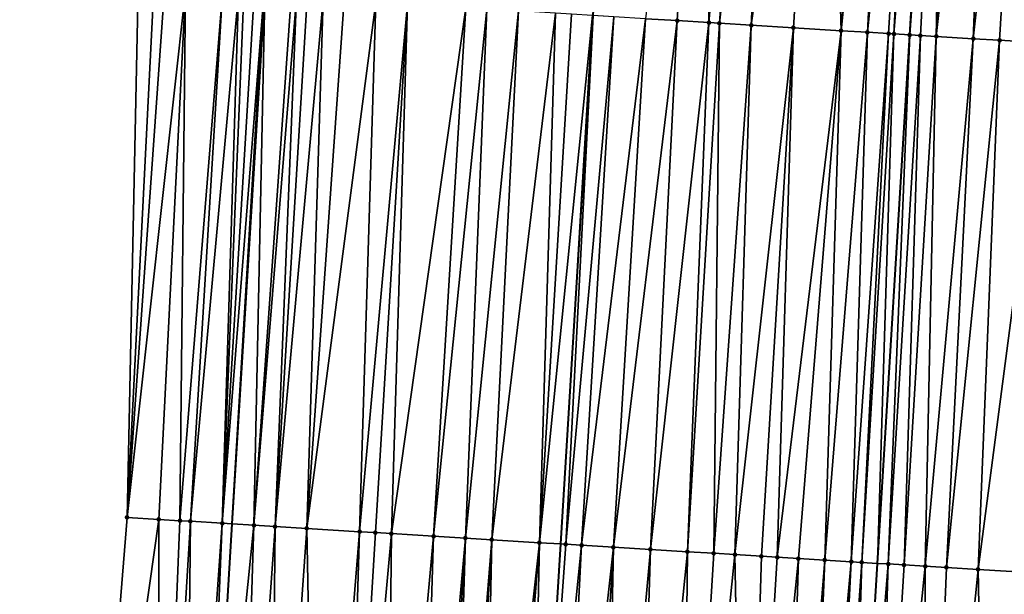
# Model space of a CAD drawing. Header units: feet. Extents: x 2004186 to 2014793, y 836912 to 864902.
# Tile 180 of 256: x 2010520 to 2010557, y 842546 to 842568. Entities that reach past the tile are written whole.
import ezdxf

# ---------------------------------------------------------------- set-up
doc = ezdxf.new("R2010")
doc.units = ezdxf.units.FT
doc.header["$LTSCALE"] = 100
doc.header["$MEASUREMENT"] = 0
for name, color, linetype, lineweight in [('EP_Travel Lane', 5, 'Continuous', 40), ('GPL_Skip Line', 2, 'Continuous', 40), ('Road Shots', 4, 'Continuous', 200), ('Road X-Section', 30, 'Continuous', 13)]:
    doc.layers.add(name, color=color, linetype=linetype, lineweight=lineweight)
doc.layers.add('I-77 SB_MM21-27-Surface-Border', color=7, linetype='Continuous')
doc.layers.add('I-77 SB_MM21-27-Surface-TIN', color=7, linetype='Continuous')

msp = doc.modelspace()

# ---------------------------------------------------------------- linework, layer by layer
at = {"layer": 'EP_Travel Lane'}
msp.add_polyline3d([(2010523.174799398, 842469.2187934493, 373.3575301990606), (2010524.374323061, 842489.1736801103, 373.7397270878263), (2010525.569789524, 842509.1305880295, 374.1202389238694), (2010526.765268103, 842529.0876982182, 374.4901710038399), (2010527.960967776, 842549.0484993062, 374.8364427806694), (2010529.156592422, 842569.0080479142, 375.2129145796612), (2010530.352189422, 842588.9671350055, 375.6126191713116), (2010531.547774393, 842608.9260212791, 375.977037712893), (2010532.771014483, 842628.9081064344, 376.3447920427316), (2010534.022790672, 842648.8669012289, 376.7129737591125), (2010535.277433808, 842668.8238715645, 377.0881937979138), (2010536.532073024, 842688.7807795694, 377.4562459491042), (2010537.786650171, 842708.7367002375, 377.8447404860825), (2010539.041278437, 842728.6934340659, 378.2420773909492), (2010540.295850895, 842748.6492801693, 378.5912493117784), (2010541.550442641, 842768.6054330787, 378.9572270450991), (2010542.774096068, 842788.5522059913, 379.3796865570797), (2010543.963645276, 842808.5098754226, 379.7518848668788)], dxfattribs=at)
at = {"layer": 'GPL_Skip Line'}
for points in [[(2010535.451572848, 842468.4677420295, 373.5754094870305), (2010536.681232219, 842488.4212770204, 373.9708214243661), (2010537.911588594, 842508.3761766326, 374.3450810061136), (2010539.141940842, 842528.3310093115, 374.7111592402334), (2010540.372495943, 842548.2891320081, 375.0899000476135), (2010541.602987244, 842568.2462199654, 375.4813899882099), (2010542.833489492, 842588.203485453, 375.8690829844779), (2010544.063976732, 842608.1605075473, 376.2407427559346), (2010545.288220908, 842628.1306613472, 376.5977184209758), (2010546.503825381, 842648.0911494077, 376.939831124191), (2010547.71855631, 842668.0502623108, 377.3090849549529), (2010548.933297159, 842688.0095381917, 377.6818148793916), (2010550.147974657, 842707.9677731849, 378.0793417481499), (2010551.362725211, 842727.9272085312, 378.4561895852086), (2010552.577375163, 842747.8849909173, 378.8409683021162), (2010553.79206176, 842767.8433754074, 379.2160057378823), (2010555.017611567, 842787.7945673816, 379.616245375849), (2010556.256341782, 842807.7497787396, 379.9828878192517)], [(2010547.489454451, 842467.7320818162, 373.7480669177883), (2010548.703019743, 842487.6876625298, 374.1239845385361), (2010549.916044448, 842507.643486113, 374.5050017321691), (2010551.129055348, 842527.5990825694, 374.8773550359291), (2010552.342279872, 842547.5581934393, 375.2622168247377), (2010553.555455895, 842567.5165063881, 375.6433028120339), (2010554.768619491, 842587.4746148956, 376.0439856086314), (2010555.981811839, 842607.4331964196, 376.4019611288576), (2010557.204381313, 842627.3916902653, 376.7757717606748), (2010558.437655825, 842647.350127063, 377.1146754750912), (2010559.671907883, 842667.307606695, 377.4885332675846), (2010560.906190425, 842687.2655792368, 377.8657915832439), (2010562.140433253, 842707.222909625, 378.2480073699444), (2010563.374723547, 842727.1810075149, 378.6252666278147), (2010564.60892005, 842747.1375888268, 379.0156387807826), (2010565.843141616, 842767.0945754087, 379.3982822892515), (2010567.074007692, 842787.0495573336, 379.7938540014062), (2010568.301262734, 842807.0058712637, 380.1631374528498)]]:
    msp.add_polyline3d(points, dxfattribs=at)
at = {"layer": 'I-77 SB_MM21-27-Surface-Border', "color": 3, "linetype": 'ByBlock', "lineweight": -2}
msp.add_polyline3d([(2010519.940937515, 842469.4171024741, 373.2752140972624), (2010520.954776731, 842489.3832712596, 373.6470903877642), (2010521.369297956, 842509.3880063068, 374.0086290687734), (2010522.382742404, 842529.3568081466, 374.3527234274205), (2010523.9952566, 842549.2920872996, 374.7062624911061), (2010524.409969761, 842569.29997995, 375.0393105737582), (2010525.223891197, 842589.2827017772, 375.4143350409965), (2010526.237387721, 842609.2523603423, 375.7785892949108), (2010527.262117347, 842629.2520569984, 376.1351105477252), (2010528.495477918, 842649.211868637, 376.5293268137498), (2010529.929418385, 842669.1581314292, 376.9032130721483), (2010530.964102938, 842689.1287828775, 377.2643487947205), (2010532.198349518, 842709.0861739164, 377.6408014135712), (2010534.430707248, 842728.9821303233, 378.0613353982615), (2010535.864508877, 842748.9261481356, 378.4432108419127), (2010537.49795192, 842768.858189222, 378.8464908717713), (2010539.925893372, 842788.7288353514, 379.3046050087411), (2010539.556153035, 842808.7831639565, 379.6287610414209)], dxfattribs=at)
at = {"layer": 'I-77 SB_MM21-27-Surface-TIN', "color": 128, "linetype": 'ByBlock', "lineweight": -2}
for points in [[(2010545.984981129, 842588.0109945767, 375.9168848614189), (2010543.574037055, 842568.1258377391, 375.5104911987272), (2010544.771809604, 842568.0527556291, 375.5245025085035)], [(2010545.984981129, 842588.0109945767, 375.9168848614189), (2010544.771809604, 842568.0527556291, 375.5245025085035), (2010545.969578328, 842567.9796105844, 375.5417332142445)], [(2010547.781629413, 842587.9011980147, 375.9471597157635), (2010545.984981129, 842588.0109945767, 375.9168848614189), (2010545.969578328, 842567.9796105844, 375.5417332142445)], [(2010547.781629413, 842587.9011980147, 375.9471597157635), (2010545.969578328, 842567.9796105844, 375.5417332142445), (2010546.36883567, 842567.955247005, 375.546550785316)], [(2010548.580138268, 842587.8523749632, 375.961888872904), (2010547.781629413, 842587.9011980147, 375.9471597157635), (2010546.36883567, 842567.955247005, 375.546550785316)], [(2010548.580138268, 842587.8523749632, 375.961888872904), (2010546.36883567, 842567.955247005, 375.546550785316), (2010547.566599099, 842567.8820148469, 375.5682377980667)], [(2010550.376791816, 842587.742664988, 375.9876768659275), (2010548.580138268, 842587.8523749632, 375.961888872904), (2010547.566599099, 842567.8820148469, 375.5682377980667)], [(2010550.376791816, 842587.742664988, 375.9876768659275), (2010547.566599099, 842567.8820148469, 375.5682377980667), (2010549.16362412, 842567.7844890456, 375.5911647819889)], [(2010550.376791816, 842587.742664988, 375.9876768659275), (2010549.16362412, 842567.7844890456, 375.5911647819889), (2010550.960270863, 842567.67466713, 375.6223488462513)], [(2010552.373063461, 842587.6205992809, 376.0249184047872), (2010550.376791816, 842587.742664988, 375.9876768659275), (2010550.960270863, 842567.67466713, 375.6223488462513)], [(2010552.971943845, 842587.583961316, 376.0370367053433), (2010552.373063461, 842587.6205992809, 376.0249184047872), (2010550.960270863, 842567.67466713, 375.6223488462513)], [(2010552.971943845, 842587.583961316, 376.0370367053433), (2010550.960270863, 842567.67466713, 375.6223488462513), (2010551.958403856, 842567.613587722, 375.6431125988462)], [(2010553.970087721, 842587.5230609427, 376.0487924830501), (2010552.971943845, 842587.583961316, 376.0370367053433), (2010551.958403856, 842567.613587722, 375.6431125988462)], [(2010553.970087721, 842587.5230609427, 376.0487924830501), (2010551.958403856, 842567.613587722, 375.6431125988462), (2010552.756920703, 842567.564896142, 375.6509276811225)], [(2010553.970087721, 842587.5230609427, 376.0487924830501), (2010552.756920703, 842567.564896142, 375.6509276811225), (2010552.956552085, 842567.5527589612, 375.6510544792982)], [(2010554.568986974, 842587.486733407, 376.0448246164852), (2010553.970087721, 842587.5230609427, 376.0487924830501), (2010552.956552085, 842567.5527589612, 375.6510544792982)], [(2010554.568986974, 842587.486733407, 376.0448246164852), (2010552.956552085, 842567.5527589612, 375.6510544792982), (2010553.555455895, 842567.5165063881, 375.6433028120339)], [(2010554.568986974, 842587.486733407, 376.0448246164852), (2010553.555455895, 842567.5165063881, 375.6433028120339), (2010554.768619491, 842587.4746148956, 376.0439856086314)], [(2010554.968252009, 842587.4624963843, 376.0431466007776), (2010554.768619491, 842587.4746148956, 376.0439856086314), (2010553.555455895, 842567.5165063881, 375.6433028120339)], [(2010554.968252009, 842587.4624963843, 376.0431466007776), (2010553.555455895, 842567.5165063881, 375.6433028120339), (2010553.954717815, 842567.4922181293, 375.6442673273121)], [(2010554.968252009, 842587.4624963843, 376.0431466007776), (2010553.954717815, 842567.4922181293, 375.6442673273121), (2010554.553621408, 842567.4559619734, 375.6366989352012)], [(2010555.966427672, 842587.402118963, 376.0278034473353), (2010554.968252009, 842587.4624963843, 376.0431466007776), (2010554.553621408, 842567.4559619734, 375.6366989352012)], [(2010556.764972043, 842587.3538802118, 376.0122546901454), (2010555.966427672, 842587.402118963, 376.0278034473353), (2010554.553621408, 842567.4559619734, 375.6366989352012)], [(2010556.764972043, 842587.3538802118, 376.0122546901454), (2010554.553621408, 842567.4559619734, 375.6366989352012), (2010555.951072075, 842567.3715115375, 375.6115061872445)], [(2010558.162416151, 842587.2693218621, 375.9923267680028), (2010556.764972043, 842587.3538802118, 376.0122546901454), (2010555.951072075, 842567.3715115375, 375.6115061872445)], [(2010558.162416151, 842587.2693218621, 375.9923267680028), (2010555.951072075, 842567.3715115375, 375.6115061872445), (2010556.949246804, 842567.3111187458, 375.5971460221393)], [(2010558.162416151, 842587.2693218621, 375.9923267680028), (2010556.949246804, 842567.3111187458, 375.5971460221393), (2010558.745950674, 842567.2022366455, 375.5802537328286)], [(2010525.008844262, 842569.2632451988, 375.0562247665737), (2010524.409969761, 842569.29997995, 375.0393105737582), (2010523.9952566, 842549.2920872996, 374.7062624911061)], [(2010525.408089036, 842569.2386748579, 375.0716192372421), (2010525.008844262, 842569.2632451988, 375.0562247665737), (2010523.9952566, 842549.2920872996, 374.7062624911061)], [(2010526.206569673, 842569.1893875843, 375.1099070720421), (2010525.408089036, 842569.2386748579, 375.0716192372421), (2010523.9952566, 842549.2920872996, 374.7062624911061)], [(2010526.206569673, 842569.1893875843, 375.1099070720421), (2010523.9952566, 842549.2920872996, 374.7062624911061), (2010525.192991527, 842549.2183862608, 374.7523675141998)], [(2010526.206569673, 842569.1893875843, 375.1099070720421), (2010525.192991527, 842549.2183862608, 374.7523675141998), (2010525.991480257, 842549.1692321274, 374.7841425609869)], [(2010527.603931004, 842569.1034674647, 375.1598961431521), (2010526.206569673, 842569.1893875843, 375.1099070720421), (2010525.991480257, 842549.1692321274, 374.7841425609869)], [(2010527.603931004, 842569.1034674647, 375.1598961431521), (2010525.991480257, 842549.1692321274, 374.7841425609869), (2010526.390728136, 842549.1447128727, 374.797044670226)], [(2010528.202797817, 842569.0666062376, 375.183280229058), (2010527.603931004, 842569.1034674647, 375.1598961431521), (2010526.390728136, 842549.1447128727, 374.797044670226)], [(2010528.202797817, 842569.0666062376, 375.183280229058), (2010526.390728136, 842549.1447128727, 374.797044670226), (2010527.588485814, 842549.0713861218, 374.82382153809)], [(2010528.402421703, 842569.0543457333, 375.1897156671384), (2010528.202797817, 842569.0666062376, 375.183280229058), (2010527.588485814, 842549.0713861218, 374.82382153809)], [(2010528.801674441, 842569.0299064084, 375.1984079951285), (2010528.402421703, 842569.0543457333, 375.1897156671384), (2010527.588485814, 842549.0713861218, 374.82382153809)], [(2010528.801674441, 842569.0299064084, 375.1984079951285), (2010527.588485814, 842549.0713861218, 374.82382153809), (2010529.156592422, 842569.0080479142, 375.2129145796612)], [(2010527.588485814, 842549.0713861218, 374.82382153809), (2010527.960967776, 842549.0484993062, 374.8364427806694), (2010529.156592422, 842569.0080479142, 375.2129145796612)], [(2010529.200918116, 842569.0053180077, 375.2147263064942), (2010529.156592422, 842569.0080479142, 375.2129145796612), (2010527.960967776, 842549.0484993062, 374.8364427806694)], [(2010529.200918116, 842569.0053180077, 375.2147263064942), (2010527.960967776, 842549.0484993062, 374.8364427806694), (2010528.78622724, 842548.9977919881, 374.8644060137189)], [(2010530.199024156, 842568.9437951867, 375.2581729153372), (2010529.200918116, 842569.0053180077, 375.2147263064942), (2010528.78622724, 842548.9977919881, 374.8644060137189)], [(2010530.398648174, 842568.9315368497, 375.2644974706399), (2010530.199024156, 842568.9437951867, 375.2581729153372), (2010528.78622724, 842548.9977919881, 374.8644060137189)], [(2010530.398648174, 842568.9315368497, 375.2644974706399), (2010528.78622724, 842548.9977919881, 374.8644060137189), (2010529.584729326, 842548.9488575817, 374.8848343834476)], [(2010530.797903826, 842568.907145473, 375.2707370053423), (2010530.398648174, 842568.9315368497, 375.2644974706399), (2010529.584729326, 842548.9488575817, 374.8848343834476)], [(2010531.396790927, 842568.8706180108, 375.2770473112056), (2010530.797903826, 842568.907145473, 375.2707370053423), (2010529.584729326, 842548.9488575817, 374.8848343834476)], [(2010531.396790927, 842568.8706180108, 375.2770473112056), (2010529.584729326, 842548.9488575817, 374.8848343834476), (2010530.782490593, 842548.8755898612, 374.9085629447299)], [(2010532.195297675, 842568.8217602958, 375.2933610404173), (2010531.396790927, 842568.8706180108, 375.2770473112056), (2010530.782490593, 842548.8755898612, 374.9085629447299)], [(2010533.393061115, 842568.748528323, 375.3150385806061), (2010532.195297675, 842568.8217602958, 375.2933610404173), (2010530.782490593, 842548.8755898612, 374.9085629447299)], [(2010533.393061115, 842568.748528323, 375.3150385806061), (2010530.782490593, 842548.8755898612, 374.9085629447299), (2010532.778771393, 842548.7536747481, 374.9378985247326)], [(2010534.590823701, 842568.6752823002, 375.3374348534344), (2010533.393061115, 842568.748528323, 375.3150385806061), (2010532.778771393, 842548.7536747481, 374.9378985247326)], [(2010534.590823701, 842568.6752823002, 375.3374348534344), (2010532.778771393, 842548.7536747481, 374.9378985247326), (2010533.37765392, 842548.7170720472, 374.9481537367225)], [(2010534.590823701, 842568.6752823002, 375.3374348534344), (2010533.37765392, 842548.7170720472, 374.9481537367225), (2010533.976542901, 842548.6805755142, 374.9529264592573)], [(2010536.786727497, 842568.5410920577, 375.37367931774), (2010534.590823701, 842568.6752823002, 375.3374348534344), (2010533.976542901, 842548.6805755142, 374.9529264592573)], [(2010536.786727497, 842568.5410920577, 375.37367931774), (2010533.976542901, 842548.6805755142, 374.9529264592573), (2010535.573559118, 842548.5829048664, 374.9835500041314)], [(2010537.585230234, 842568.4921683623, 375.3933682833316), (2010536.786727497, 842568.5410920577, 375.37367931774), (2010535.573559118, 842548.5829048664, 374.9835500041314)], [(2010537.585230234, 842568.4921683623, 375.3933682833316), (2010535.573559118, 842548.5829048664, 374.9835500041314), (2010536.771323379, 842548.5096863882, 375.0047356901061)], [(2010538.782995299, 842568.4189631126, 375.4136788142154), (2010537.585230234, 842568.4921683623, 375.3933682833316), (2010536.771323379, 842548.5096863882, 375.0047356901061)], [(2010538.782995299, 842568.4189631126, 375.4136788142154), (2010536.771323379, 842548.5096863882, 375.0047356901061), (2010537.76945601, 842548.4486010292, 375.0260031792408)], [(2010540.18038228, 842568.3334649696, 375.4420816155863), (2010538.782995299, 842568.4189631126, 375.4136788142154), (2010537.76945601, 842548.4486010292, 375.0260031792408)], [(2010540.18038228, 842568.3334649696, 375.4420816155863), (2010537.76945601, 842548.4486010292, 375.0260031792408), (2010539.5660901, 842548.3385709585, 375.0682312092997)], [(2010540.779259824, 842568.2967802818, 375.4564348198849), (2010540.18038228, 842568.3334649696, 375.4420816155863), (2010539.5660901, 842548.3385709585, 375.0682312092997)], [(2010541.577757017, 842568.247765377, 375.4807896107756), (2010540.779259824, 842568.2967802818, 375.4564348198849), (2010539.5660901, 842548.3385709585, 375.0682312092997)], [(2010541.577757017, 842568.247765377, 375.4807896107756), (2010539.5660901, 842548.3385709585, 375.0682312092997), (2010540.372495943, 842548.2891320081, 375.0899000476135)], [(2010541.577757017, 842568.247765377, 375.4807896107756), (2010540.372495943, 842548.2891320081, 375.0899000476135), (2010541.602987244, 842568.2462199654, 375.4813899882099)], [(2010540.564216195, 842548.2773780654, 375.0950517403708), (2010541.602987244, 842568.2462199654, 375.4813899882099), (2010540.372495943, 842548.2891320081, 375.0899000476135)], [(2010542.376260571, 842568.198855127, 375.4997907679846), (2010541.602987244, 842568.2462199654, 375.4813899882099), (2010540.564216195, 842548.2773780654, 375.0950517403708)], [(2010542.376260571, 842568.198855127, 375.4997907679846), (2010540.564216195, 842548.2773780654, 375.0950517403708), (2010541.163098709, 842548.2407751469, 375.1053181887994)], [(2010543.574037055, 842568.1258377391, 375.5104911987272), (2010542.376260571, 842568.198855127, 375.4997907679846), (2010541.163098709, 842548.2407751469, 375.1053181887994)], [(2010543.574037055, 842568.1258377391, 375.5104911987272), (2010541.163098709, 842548.2407751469, 375.1053181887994), (2010542.360874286, 842548.1677428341, 375.1168903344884)], [(2010544.771809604, 842568.0527556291, 375.5245025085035), (2010543.574037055, 842568.1258377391, 375.5104911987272), (2010542.360874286, 842548.1677428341, 375.1168903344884)], [(2010544.771809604, 842568.0527556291, 375.5245025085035), (2010542.360874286, 842548.1677428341, 375.1168903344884), (2010543.758272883, 842548.0824357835, 375.1356938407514)], [(2010545.969578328, 842567.9796105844, 375.5417332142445), (2010544.771809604, 842568.0527556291, 375.5245025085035), (2010543.758272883, 842548.0824357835, 375.1356938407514)], [(2010545.969578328, 842567.9796105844, 375.5417332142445), (2010543.758272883, 842548.0824357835, 375.1356938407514), (2010545.155668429, 842547.9970785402, 375.1570892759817)], [(2010546.36883567, 842567.955247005, 375.546550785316), (2010545.969578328, 842567.9796105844, 375.5417332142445), (2010545.155668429, 842547.9970785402, 375.1570892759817)], [(2010546.36883567, 842567.955247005, 375.546550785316), (2010545.155668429, 842547.9970785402, 375.1570892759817), (2010546.153808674, 842547.9361184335, 375.1718887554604)], [(2010547.566599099, 842567.8820148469, 375.5682377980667), (2010546.36883567, 842567.955247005, 375.546550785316), (2010546.153808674, 842547.9361184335, 375.1718887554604)], [(2010547.566599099, 842567.8820148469, 375.5682377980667), (2010546.153808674, 842547.9361184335, 375.1718887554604), (2010546.952315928, 842547.8872690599, 375.1879260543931)], [(2010549.16362412, 842567.7844890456, 375.5911647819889), (2010547.566599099, 842567.8820148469, 375.5682377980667), (2010546.952315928, 842547.8872690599, 375.1879260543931)], [(2010549.16362412, 842567.7844890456, 375.5911647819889), (2010546.952315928, 842547.8872690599, 375.1879260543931), (2010547.950460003, 842547.8263719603, 375.1994718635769)], [(2010549.16362412, 842567.7844890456, 375.5911647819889), (2010547.950460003, 842547.8263719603, 375.1994718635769), (2010548.549339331, 842547.7897166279, 375.2124449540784)], [(2010550.960270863, 842567.67466713, 375.6223488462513), (2010549.16362412, 842567.7844890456, 375.5911647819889), (2010548.549339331, 842547.7897166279, 375.2124449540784)], [(2010550.960270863, 842567.67466713, 375.6223488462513), (2010548.549339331, 842547.7897166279, 375.2124449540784), (2010549.347845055, 842547.7408420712, 375.2297827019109)], [(2010550.960270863, 842567.67466713, 375.6223488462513), (2010549.347845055, 842547.7408420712, 375.2297827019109), (2010550.345980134, 842547.6797969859, 375.2489704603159)], [(2010551.958403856, 842567.613587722, 375.6431125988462), (2010550.960270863, 842567.67466713, 375.6223488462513), (2010550.345980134, 842547.6797969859, 375.2489704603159)], [(2010551.958403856, 842567.613587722, 375.6431125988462), (2010550.345980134, 842547.6797969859, 375.2489704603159), (2010551.344118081, 842547.618799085, 375.2657216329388)], [(2010552.756920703, 842567.564896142, 375.6509276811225), (2010551.958403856, 842567.613587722, 375.6431125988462), (2010551.344118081, 842547.618799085, 375.2657216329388)], [(2010552.756920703, 842567.564896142, 375.6509276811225), (2010551.344118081, 842547.618799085, 375.2657216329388), (2010551.743381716, 842547.5945390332, 375.2652385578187)], [(2010552.956552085, 842567.5527589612, 375.6510544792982), (2010552.756920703, 842567.564896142, 375.6509276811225), (2010551.743381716, 842547.5945390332, 375.2652385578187)], [(2010552.956552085, 842567.5527589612, 375.6510544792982), (2010551.743381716, 842547.5945390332, 375.2652385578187), (2010552.342279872, 842547.5581934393, 375.2622168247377)], [(2010552.956552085, 842567.5527589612, 375.6510544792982), (2010552.342279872, 842547.5581934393, 375.2622168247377), (2010553.555455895, 842567.5165063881, 375.6433028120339)], [(2010552.74154531, 842547.533963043, 375.260202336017), (2010553.555455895, 842567.5165063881, 375.6433028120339), (2010552.342279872, 842547.5581934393, 375.2622168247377)], [(2010553.954717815, 842567.4922181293, 375.6442673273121), (2010553.555455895, 842567.5165063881, 375.6433028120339), (2010552.74154531, 842547.533963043, 375.260202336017)], [(2010553.954717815, 842567.4922181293, 375.6442673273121), (2010552.74154531, 842547.533963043, 375.260202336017), (2010553.340448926, 842547.4977072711, 375.252542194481)], [(2010554.553621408, 842567.4559619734, 375.6366989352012), (2010553.954717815, 842567.4922181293, 375.6442673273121), (2010553.340448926, 842547.4977072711, 375.252542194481)], [(2010554.553621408, 842567.4559619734, 375.6366989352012), (2010553.340448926, 842547.4977072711, 375.252542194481), (2010554.138997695, 842547.4495408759, 375.2333106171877)], [(2010555.951072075, 842567.3715115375, 375.6115061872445), (2010554.553621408, 842567.4559619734, 375.6366989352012), (2010554.138997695, 842547.4495408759, 375.2333106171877)], [(2010555.951072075, 842567.3715115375, 375.6115061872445), (2010554.138997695, 842547.4495408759, 375.2333106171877), (2010554.937533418, 842547.401159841, 375.2251629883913)], [(2010556.949246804, 842567.3111187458, 375.5971460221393), (2010555.951072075, 842567.3715115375, 375.6115061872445), (2010554.937533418, 842547.401159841, 375.2251629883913)], [(2010556.949246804, 842567.3111187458, 375.5971460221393), (2010554.937533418, 842547.401159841, 375.2251629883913), (2010556.135340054, 842547.3286384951, 375.2103489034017)], [(2010558.745950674, 842567.2022366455, 375.5802537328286), (2010556.949246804, 842567.3111187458, 375.5971460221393), (2010556.135340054, 842547.3286384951, 375.2103489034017)], [(2010558.745950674, 842567.2022366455, 375.5802537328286), (2010556.135340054, 842547.3286384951, 375.2103489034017), (2010559.529112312, 842547.1229440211, 375.1795983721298)], [(2010525.192991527, 842549.2183862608, 374.7523675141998), (2010523.9952566, 842549.2920872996, 374.7062624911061), (2010522.382742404, 842529.3568081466, 374.3527234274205)], [(2010525.192991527, 842549.2183862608, 374.7523675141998), (2010522.382742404, 842529.3568081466, 374.3527234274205), (2010525.177472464, 842529.1850895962, 374.445816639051)], [(2010525.991480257, 842549.1692321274, 374.7841425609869), (2010525.192991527, 842549.2183862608, 374.7523675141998), (2010525.177472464, 842529.1850895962, 374.445816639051)], [(2010526.390728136, 842549.1447128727, 374.797044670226), (2010525.991480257, 842549.1692321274, 374.7841425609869), (2010525.177472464, 842529.1850895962, 374.445816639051)], [(2010526.390728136, 842549.1447128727, 374.797044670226), (2010525.177472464, 842529.1850895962, 374.445816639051), (2010526.175596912, 842529.12386961, 374.4735748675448)], [(2010527.588485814, 842549.0713861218, 374.82382153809), (2010526.390728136, 842549.1447128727, 374.797044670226), (2010526.175596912, 842529.12386961, 374.4735748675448)], [(2010527.588485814, 842549.0713861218, 374.82382153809), (2010526.175596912, 842529.12386961, 374.4735748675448), (2010526.765268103, 842529.0876982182, 374.4901710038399)], [(2010527.588485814, 842549.0713861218, 374.82382153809), (2010526.765268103, 842529.0876982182, 374.4901710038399), (2010527.960967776, 842549.0484993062, 374.8364427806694)], [(2010528.78622724, 842548.9977919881, 374.8644060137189), (2010527.960967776, 842549.0484993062, 374.8364427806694), (2010526.765268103, 842529.0876982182, 374.4901710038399)], [(2010528.78622724, 842548.9977919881, 374.8644060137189), (2010526.765268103, 842529.0876982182, 374.4901710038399), (2010528.171845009, 842529.0014164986, 374.529758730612)], [(2010529.584729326, 842548.9488575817, 374.8848343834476), (2010528.78622724, 842548.9977919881, 374.8644060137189), (2010528.171845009, 842529.0014164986, 374.529758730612)], [(2010529.584729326, 842548.9488575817, 374.8848343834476), (2010528.171845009, 842529.0014164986, 374.529758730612), (2010529.369605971, 842528.9281437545, 374.5533544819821)], [(2010530.782490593, 842548.8755898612, 374.9085629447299), (2010529.584729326, 842548.9488575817, 374.8848343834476), (2010529.369605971, 842528.9281437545, 374.5533544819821)], [(2010530.782490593, 842548.8755898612, 374.9085629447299), (2010529.369605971, 842528.9281437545, 374.5533544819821), (2010531.166256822, 842528.8183894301, 374.5808853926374)], [(2010532.778771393, 842548.7536747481, 374.9378985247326), (2010530.782490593, 842548.8755898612, 374.9085629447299), (2010531.166256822, 842528.8183894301, 374.5808853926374)], [(2010532.778771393, 842548.7536747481, 374.9378985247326), (2010531.166256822, 842528.8183894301, 374.5808853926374), (2010532.16439418, 842528.75738184, 374.5978548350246)], [(2010533.37765392, 842548.7170720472, 374.9481537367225), (2010532.778771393, 842548.7536747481, 374.9378985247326), (2010532.16439418, 842528.75738184, 374.5978548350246)], [(2010533.976542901, 842548.6805755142, 374.9529264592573), (2010533.37765392, 842548.7170720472, 374.9481537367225), (2010532.16439418, 842528.75738184, 374.5978548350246)], [(2010533.976542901, 842548.6805755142, 374.9529264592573), (2010532.16439418, 842528.75738184, 374.5978548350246), (2010533.761423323, 842528.6599238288, 374.6171766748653)], [(2010535.573559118, 842548.5829048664, 374.9835500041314), (2010533.976542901, 842548.6805755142, 374.9529264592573), (2010533.761423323, 842528.6599238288, 374.6171766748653)], [(2010535.573559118, 842548.5829048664, 374.9835500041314), (2010533.761423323, 842528.6599238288, 374.6171766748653), (2010534.959184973, 842528.5866624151, 374.6401969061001)], [(2010536.771323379, 842548.5096863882, 375.0047356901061), (2010535.573559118, 842548.5829048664, 374.9835500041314), (2010534.959184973, 842528.5866624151, 374.6401969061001)], [(2010536.771323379, 842548.5096863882, 375.0047356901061), (2010534.959184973, 842528.5866624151, 374.6401969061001), (2010535.558072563, 842528.5501429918, 374.6460543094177)], [(2010536.771323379, 842548.5096863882, 375.0047356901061), (2010535.558072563, 842528.5501429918, 374.6460543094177), (2010536.156960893, 842528.5136357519, 374.6512928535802)], [(2010537.76945601, 842548.4486010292, 375.0260031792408), (2010536.771323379, 842548.5096863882, 375.0047356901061), (2010536.156960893, 842528.5136357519, 374.6512928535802)], [(2010537.76945601, 842548.4486010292, 375.0260031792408), (2010536.156960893, 842528.5136357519, 374.6512928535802), (2010536.556213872, 842528.489200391, 374.6597225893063)], [(2010537.76945601, 842548.4486010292, 375.0260031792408), (2010536.556213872, 842528.489200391, 374.6597225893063), (2010537.354712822, 842528.4402144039, 374.6824370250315)], [(2010539.5660901, 842548.3385709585, 375.0682312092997), (2010537.76945601, 842548.4486010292, 375.0260031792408), (2010537.354712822, 842528.4402144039, 374.6824370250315)], [(2010539.5660901, 842548.3385709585, 375.0682312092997), (2010537.354712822, 842528.4402144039, 374.6824370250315), (2010537.95359414, 842528.4035918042, 374.6935353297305)], [(2010539.5660901, 842548.3385709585, 375.0682312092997), (2010537.95359414, 842528.4035918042, 374.6935353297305), (2010539.141940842, 842528.3310093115, 374.7111592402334)], [(2010539.5660901, 842548.3385709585, 375.0682312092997), (2010539.141940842, 842528.3310093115, 374.7111592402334), (2010540.372495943, 842548.2891320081, 375.0899000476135)], [(2010540.564216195, 842548.2773780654, 375.0950517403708), (2010540.372495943, 842548.2891320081, 375.0899000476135), (2010539.141940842, 842528.3310093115, 374.7111592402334)], [(2010541.163098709, 842548.2407751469, 375.1053181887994), (2010540.564216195, 842548.2773780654, 375.0950517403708), (2010539.141940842, 842528.3310093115, 374.7111592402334)], [(2010541.163098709, 842548.2407751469, 375.1053181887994), (2010539.141940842, 842528.3310093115, 374.7111592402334), (2010540.149502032, 842528.2694689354, 374.7261019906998)], [(2010542.360874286, 842548.1677428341, 375.1168903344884), (2010541.163098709, 842548.2407751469, 375.1053181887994), (2010540.149502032, 842528.2694689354, 374.7261019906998)], [(2010542.360874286, 842548.1677428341, 375.1168903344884), (2010540.149502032, 842528.2694689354, 374.7261019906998), (2010541.147644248, 842528.208541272, 374.7390115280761)], [(2010542.360874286, 842548.1677428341, 375.1168903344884), (2010541.147644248, 842528.208541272, 374.7390115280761), (2010541.946154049, 842528.1597337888, 374.7526587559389)], [(2010543.758272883, 842548.0824357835, 375.1356938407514), (2010542.360874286, 842548.1677428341, 375.1168903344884), (2010541.946154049, 842528.1597337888, 374.7526587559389)], [(2010543.758272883, 842548.0824357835, 375.1356938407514), (2010541.946154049, 842528.1597337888, 374.7526587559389), (2010543.143927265, 842528.0866626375, 374.7660144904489)], [(2010545.155668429, 842547.9970785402, 375.1570892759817), (2010543.758272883, 842548.0824357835, 375.1356938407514), (2010543.143927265, 842528.0866626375, 374.7660144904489)], [(2010545.155668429, 842547.9970785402, 375.1570892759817), (2010543.143927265, 842528.0866626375, 374.7660144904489), (2010544.940572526, 842527.9768163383, 374.7982173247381)], [(2010546.153808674, 842547.9361184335, 375.1718887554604), (2010545.155668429, 842547.9970785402, 375.1570892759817), (2010544.940572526, 842527.9768163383, 374.7982173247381)], [(2010546.952315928, 842547.8872690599, 375.1879260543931), (2010546.153808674, 842547.9361184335, 375.1718887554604), (2010544.940572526, 842527.9768163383, 374.7982173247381)], [(2010546.952315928, 842547.8872690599, 375.1879260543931), (2010544.940572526, 842527.9768163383, 374.7982173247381), (2010547.33610948, 842527.8305181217, 374.8328485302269)], [(2010547.950460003, 842547.8263719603, 375.1994718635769), (2010546.952315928, 842547.8872690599, 375.1879260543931), (2010547.33610948, 842527.8305181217, 374.8328485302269)], [(2010548.549339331, 842547.7897166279, 375.2124449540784), (2010547.950460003, 842547.8263719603, 375.1994718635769), (2010547.33610948, 842527.8305181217, 374.8328485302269)], [(2010549.347845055, 842547.7408420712, 375.2297827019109), (2010548.549339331, 842547.7897166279, 375.2124449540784), (2010547.33610948, 842527.8305181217, 374.8328485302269)], [(2010549.347845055, 842547.7408420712, 375.2297827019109), (2010547.33610948, 842527.8305181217, 374.8328485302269), (2010548.733499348, 842527.7450674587, 374.8586394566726)], [(2010550.345980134, 842547.6797969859, 375.2489704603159), (2010549.347845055, 842547.7408420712, 375.2297827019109), (2010548.733499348, 842527.7450674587, 374.8586394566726)], [(2010550.345980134, 842547.6797969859, 375.2489704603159), (2010548.733499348, 842527.7450674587, 374.8586394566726), (2010549.532006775, 842527.6962209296, 374.8742700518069)], [(2010551.344118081, 842547.618799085, 375.2657216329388), (2010550.345980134, 842547.6797969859, 375.2489704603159), (2010549.532006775, 842527.6962209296, 374.8742700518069)], [(2010551.344118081, 842547.618799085, 375.2657216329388), (2010549.532006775, 842527.6962209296, 374.8742700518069), (2010550.330525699, 842527.6475635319, 374.880293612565)], [(2010551.743381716, 842547.5945390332, 375.2652385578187), (2010551.344118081, 842547.618799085, 375.2657216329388), (2010550.330525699, 842527.6475635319, 374.880293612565)], [(2010551.743381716, 842547.5945390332, 375.2652385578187), (2010550.330525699, 842527.6475635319, 374.880293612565), (2010551.129055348, 842527.5990825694, 374.8773550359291)], [(2010551.743381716, 842547.5945390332, 375.2652385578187), (2010551.129055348, 842527.5990825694, 374.8773550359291), (2010552.342279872, 842547.5581934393, 375.2622168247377)], [(2010552.74154531, 842547.533963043, 375.260202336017), (2010552.342279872, 842547.5581934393, 375.2622168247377), (2010551.129055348, 842527.5990825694, 374.8773550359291)], [(2010552.74154531, 842547.533963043, 375.260202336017), (2010551.129055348, 842527.5990825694, 374.8773550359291), (2010552.127222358, 842527.5385627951, 374.8695456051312)], [(2010553.340448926, 842547.4977072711, 375.252542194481), (2010552.74154531, 842547.533963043, 375.260202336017), (2010552.127222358, 842527.5385627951, 374.8695456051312)], [(2010554.138997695, 842547.4495408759, 375.2333106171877), (2010553.340448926, 842547.4977072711, 375.252542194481), (2010552.127222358, 842527.5385627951, 374.8695456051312)], [(2010554.138997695, 842547.4495408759, 375.2333106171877), (2010552.127222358, 842527.5385627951, 374.8695456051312), (2010554.123577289, 842527.4178672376, 374.8364535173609)], [(2010554.937533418, 842547.401159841, 375.2251629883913), (2010554.138997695, 842547.4495408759, 375.2333106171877), (2010554.123577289, 842527.4178672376, 374.8364535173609)], [(2010556.135340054, 842547.3286384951, 375.2103489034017), (2010554.937533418, 842547.401159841, 375.2251629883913), (2010554.123577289, 842527.4178672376, 374.8364535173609)], [(2010556.135340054, 842547.3286384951, 375.2103489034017), (2010554.123577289, 842527.4178672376, 374.8364535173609), (2010556.519183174, 842527.2727030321, 374.8134819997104)], [(2010559.529112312, 842547.1229440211, 375.1795983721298), (2010556.135340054, 842547.3286384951, 375.2103489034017), (2010556.519183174, 842527.2727030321, 374.8134819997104)], [(2010559.529112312, 842547.1229440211, 375.1795983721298), (2010556.519183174, 842527.2727030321, 374.8134819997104), (2010558.116255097, 842527.1759488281, 374.7970535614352)]]:
    msp.add_3dface(points, dxfattribs=at)
at = {"layer": 'Road Shots', "lineweight": 100}
for p in [(2010544.771809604, 842568.0527556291, 375.5245025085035), (2010545.969578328, 842567.9796105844, 375.5417332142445), (2010546.36883567, 842567.955247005, 375.546550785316), (2010547.566599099, 842567.8820148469, 375.5682377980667), (2010549.16362412, 842567.7844890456, 375.5911647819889), (2010550.960270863, 842567.67466713, 375.6223488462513), (2010551.958403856, 842567.613587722, 375.6431125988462), (2010552.756920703, 842567.564896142, 375.6509276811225), (2010552.956552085, 842567.5527589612, 375.6510544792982), (2010553.555455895, 842567.5165063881, 375.6433028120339), (2010553.954717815, 842567.4922181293, 375.6442673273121), (2010554.553621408, 842567.4559619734, 375.6366989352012), (2010555.951072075, 842567.3715115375, 375.6115061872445), (2010556.949246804, 842567.3111187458, 375.5971460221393), (2010523.9952566, 842549.2920872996, 374.7062624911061), (2010525.192991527, 842549.2183862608, 374.7523675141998), (2010525.991480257, 842549.1692321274, 374.7841425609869), (2010526.390728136, 842549.1447128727, 374.797044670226), (2010527.588485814, 842549.0713861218, 374.82382153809), (2010528.78622724, 842548.9977919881, 374.8644060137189), (2010529.584729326, 842548.9488575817, 374.8848343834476), (2010530.782490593, 842548.8755898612, 374.9085629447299), (2010532.778771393, 842548.7536747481, 374.9378985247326), (2010533.37765392, 842548.7170720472, 374.9481537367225), (2010533.976542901, 842548.6805755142, 374.9529264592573), (2010535.573559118, 842548.5829048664, 374.9835500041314), (2010536.771323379, 842548.5096863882, 375.0047356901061), (2010537.76945601, 842548.4486010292, 375.0260031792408), (2010539.5660901, 842548.3385709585, 375.0682312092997), (2010540.564216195, 842548.2773780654, 375.0950517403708), (2010541.163098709, 842548.2407751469, 375.1053181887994), (2010542.360874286, 842548.1677428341, 375.1168903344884), (2010543.758272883, 842548.0824357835, 375.1356938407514), (2010545.155668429, 842547.9970785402, 375.1570892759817), (2010546.153808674, 842547.9361184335, 375.1718887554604), (2010546.952315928, 842547.8872690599, 375.1879260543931), (2010547.950460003, 842547.8263719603, 375.1994718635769), (2010548.549339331, 842547.7897166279, 375.2124449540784), (2010549.347845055, 842547.7408420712, 375.2297827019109), (2010550.345980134, 842547.6797969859, 375.2489704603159), (2010551.344118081, 842547.618799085, 375.2657216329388), (2010551.743381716, 842547.5945390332, 375.2652385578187), (2010552.74154531, 842547.533963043, 375.260202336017), (2010553.340448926, 842547.4977072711, 375.252542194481), (2010554.138997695, 842547.4495408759, 375.2333106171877), (2010554.937533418, 842547.401159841, 375.2251629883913), (2010556.135340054, 842547.3286384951, 375.2103489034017)]:
    msp.add_point(p, dxfattribs=at)
at = {"layer": 'Road X-Section', "extrusion": (0.06066187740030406, 0.9979662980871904, 0.01958071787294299), "elevation": 962825.2939897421, "flags": 128}
msp.add_lwpolyline([(-1955698.714853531, -18481.3143812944), (-1955699.314853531, -18481.29746385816), (-1955699.714853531, -18481.28206643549), (-1955700.514853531, -18481.24377125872), (-1955701.914853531, -18481.19377260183), (-1955702.514853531, -18481.17038403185), (-1955702.714853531, -18481.16394735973), (-1955703.114853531, -18481.15525336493), (-1955703.514853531, -18481.1389319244), (-1955704.514853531, -18481.09547698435), (-1955704.714853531, -18481.08915121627), (-1955705.114853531, -18481.08291048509), (-1955705.714853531, -18481.07659896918), (-1955706.514853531, -18481.06028211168), (-1955707.714853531, -18481.03860041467), (-1955708.914853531, -18481.01619984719), (-1955711.114853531, -18480.97994843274), (-1955711.914853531, -18480.96025569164), (-1955713.114853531, -18480.93994126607), (-1955714.514853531, -18480.91153301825), (-1955715.114853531, -18480.89717706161), (-1955715.914853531, -18480.87281760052), (-1955716.714853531, -18480.85381279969), (-1955717.914853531, -18480.84311031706), (-1955719.11485353, -18480.82909632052), (-1955720.314853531, -18480.81186231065), (-1955720.714853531, -18480.80704381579), (-1955721.914853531, -18480.78535264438), (-1955723.514853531, -18480.76242126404), (-1955725.314853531, -18480.73123122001), (-1955726.314853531, -18480.7104634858), (-1955727.114853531, -18480.70264690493), (-1955727.314853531, -18480.70252008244), (-1955727.914853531, -18480.71027323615), (-1955728.314853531, -18480.70930853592), (-1955728.914853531, -18480.71687837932), (-1955730.314853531, -18480.74207595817), (-1955731.314853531, -18480.75643887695), (-1955733.11485353, -18480.77333440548), (-1955733.714853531, -18480.77848051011), (-1955735.514853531, -18480.79131868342), (-1955736.11485353, -18480.79847417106), (-1955736.714853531, -18480.80286804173), (-1955737.714853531, -18480.81745279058), (-1955738.514853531, -18480.83074396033), (-1955739.114853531, -18480.83403229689), (-1955739.314853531, -18480.83923523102), (-1955739.714853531, -18480.85915856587), (-1955739.914853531, -18480.86330306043), (-1955740.314853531, -18480.86705133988), (-1955740.714853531, -18480.87879749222), (-1955741.114853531, -18480.89625083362), (-1955741.514853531, -18480.91691811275), (-1955741.714853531, -18480.9228977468), (-1955742.114853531, -18480.93008035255), (-1955743.314853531, -18480.98006960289), (-1955743.714853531, -18480.99834375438), (-1955744.51485353, -18481.02939739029), (-1955744.714853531, -18481.03392992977), (-1955745.314853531, -18481.04274412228), (-1955745.714853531, -18481.05369586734), (-1955746.114853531, -18481.07058817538), (-1955746.514853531, -18481.09241447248)], dxfattribs=at)
at = {"layer": 'Road X-Section', "extrusion": (0.06066210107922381, 0.9979698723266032, 0.01939699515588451), "elevation": 962808.6874512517, "flags": 128}
msp.add_lwpolyline([(-1955699.508684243, -18304.33295042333), (-1955700.708684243, -18304.28683672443), (-1955701.508684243, -18304.25505569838), (-1955701.908684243, -18304.24215116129), (-1955703.108684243, -18304.21536925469), (-1955704.308684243, -18304.17477714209), (-1955705.108684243, -18304.15434492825), (-1955706.308684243, -18304.13061190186), (-1955708.308684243, -18304.10127080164), (-1955708.908684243, -18304.09101365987), (-1955709.508684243, -18304.08624003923), (-1955711.108684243, -18304.05561073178), (-1955712.308684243, -18304.03442105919), (-1955713.308684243, -18304.01314956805), (-1955715.108684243, -18303.97091359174), (-1955716.108684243, -18303.94408801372), (-1955716.708684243, -18303.93381963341), (-1955717.908684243, -18303.92224531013), (-1955719.308684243, -18303.90343826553), (-1955720.708684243, -18303.8820388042), (-1955721.708684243, -18303.86723653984), (-1955722.508684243, -18303.8511962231), (-1955723.508684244, -18303.83964824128), (-1955724.108684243, -18303.82667270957), (-1955724.908684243, -18303.80933169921), (-1955725.908684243, -18303.79014033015), (-1955726.908684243, -18303.77338600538), (-1955727.308684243, -18303.7738691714), (-1955728.308684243, -18303.77890634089), (-1955728.908684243, -18303.78656792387), (-1955729.708684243, -18303.80580312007), (-1955730.508684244, -18303.81395228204), (-1955731.708684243, -18303.82876915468), (-1955735.108684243, -18303.85952547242), (-1955735.708684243, -18303.86501012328), (-1955736.508684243, -18303.8685708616), (-1955738.508684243, -18303.89747588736), (-1955738.908684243, -18303.90013208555), (-1955739.108684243, -18303.90327492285), (-1955739.708684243, -18303.92253412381), (-1955740.308684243, -18303.93639572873), (-1955740.908684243, -18303.95845911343), (-1955741.508684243, -18303.98936673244), (-1955741.708684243, -18303.99718798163), (-1955742.108684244, -18304.00572331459), (-1955742.508684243, -18304.01977424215), (-1955743.108684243, -18304.04858152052), (-1955743.508684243, -18304.07039179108), (-1955743.908684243, -18304.08760459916), (-1955745.108684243, -18304.13655454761), (-1955745.908684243, -18304.17651036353), (-1955746.508684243, -18304.2016533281)], dxfattribs=at)

doc.saveas('drawing.dxf')
